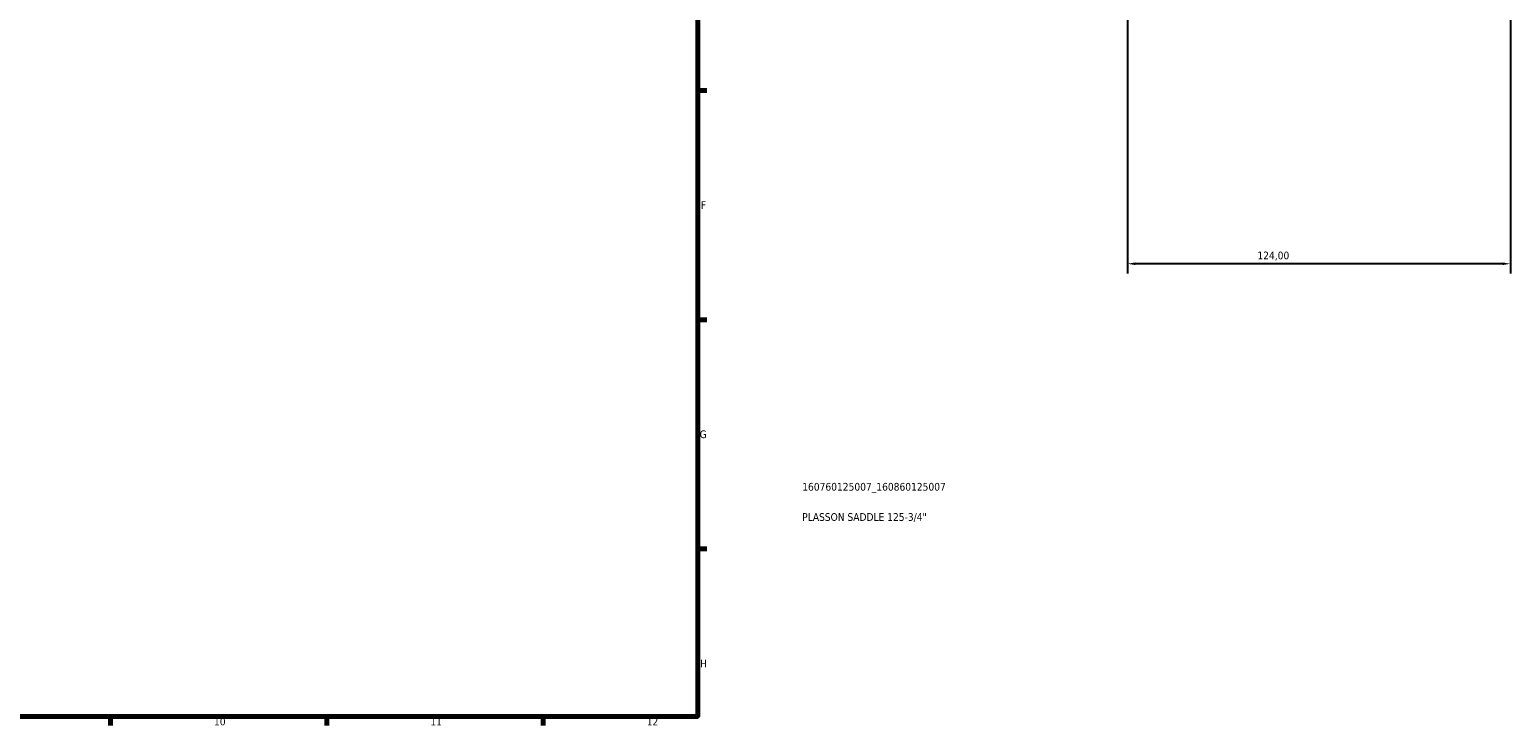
# Model space of a CAD drawing. Header units: millimetres. Extents: x 0 to 1136, y -29 to 1083.
# Tile 5 of 6: x 605 to 1084, y 17 to 242. Entities that reach past the tile are written whole.
import ezdxf

# ---------------------------------------------------------------- set-up
doc = ezdxf.new("R2010")
doc.units = ezdxf.units.MM
for name, color, linetype, lineweight in [('Border (ISO)', 7, 'Continuous', 70), ('Dimension (ISO)', 7, 'Continuous', 25), ('Title (ISO)', 7, 'Continuous', 50)]:
    doc.layers.add(name, color=color, linetype=linetype, lineweight=lineweight)
doc.styles.add('Note Text (ISO)', font='tahoma.ttf')
doc.dimstyles.new('Default (ISO)', dxfattribs={"dimtxt": 2.5, "dimasz": 2.5, "dimexe": 3.175, "dimexo": 0, "dimgap": 0.762, "dimtad": 1, "dimrnd": 1e-08, "dimzin": 0, "dimtxsty": 'Note Text (ISO)', "dimcen": 0.09, "dimdle": 10, "dimclrd": 256, "dimclre": 256, "dimclrt": 232, "dimazin": 0, "dimtfac": 1.40208, "dimtmove": 0, "dimatfit": 3, "dimfxl": 1, "dimtolj": 1, "dimtzin": 0, "dimlwd": -1, "dimlwe": -1, "dimarcsym": 0})

# ---------------------------------------------------------------- blocks, each defined once
blk = doc.blocks.new('Borders Default Border')
at = {"layer": 'Border (ISO)'}
for p, q in [((821, 222.75), (823.9, 222.75)), ((821, 148.5), (823.9, 148.5)), ((821, 74.25), (823.9, 74.25)), ((630.75, 20), (630.75, 17.1)), ((700.83, 20), (700.83, 17.1)), ((770.92, 20), (770.92, 17.1))]:
    blk.add_line(p, q, dxfattribs=at)
at = {"layer": 'Border (ISO)', "flags": 128}
blk.add_lwpolyline([(20, 20), (20, 574), (821, 574), (821, 20), (20, 20)], dxfattribs=at)
at = {"layer": 'Border (ISO)', "color": 232, "true_color": 0xca0064, "char_height": 2.5, "attachment_point": 7, "style": 'Note Text (ISO)'}
for s, insert in [('F', (822, 184.38)), ('G', (821.61, 110.08)), ('H', (821.74, 35.88)), ('10', (664.29, 17.05)), ('11', (734.37, 17.1)), ('12', (804.46, 17.1))]:
    blk.add_mtext(s, dxfattribs=dict(at, insert=insert))
blk = doc.blocks.new('Title Blocks ISO')
at = {"layer": 'Title (ISO)', "color": 232, "true_color": 0xca0064, "style": 'Note Text (ISO)'}
for tag, p in [('PART_NUMBER_001', (33.84, 73.13)), ('DESCRIPTION_001', (33.84, 63.34))]:
    blk.add_attdef(tag, p, '', height=2.5, dxfattribs=at)
blk = doc.blocks.new('*D8')
at = {"layer": 'Defpoints', "color": 0, "transparency": 16777216}
for p in [(960.23, 318.1), (1084.23, 318.1), (960.23, 166.61)]:
    blk.add_point(p, dxfattribs=at)
at = {"layer": 'Dimension (ISO)', "transparency": 16777216}
for p, q in [((960.23, 318.1), (960.23, 163.44)), ((1084.23, 318.1), (1084.23, 163.44)), ((1081.73, 166.61), (962.73, 166.61))]:
    blk.add_line(p, q, dxfattribs=at)
for points in [[(962.73, 167.03), (962.73, 166.2), (960.23, 166.61)], [(1081.73, 167.03), (1081.73, 166.2), (1084.23, 166.61)]]:
    blk.add_solid(points, dxfattribs=at)
at = {"layer": 'Dimension (ISO)', "color": 232, "true_color": 0xca0064, "transparency": 16777216, "insert": (1002.28, 170.55), "char_height": 2.5, "attachment_point": 1, "style": 'Note Text (ISO)'}
blk.add_mtext('\\A1;124,00', dxfattribs=at)

msp = doc.modelspace()

# ---------------------------------------------------------------- block references
msp.add_blockref('Borders Default Border', (0, 0))
msp.add_blockref('Title Blocks ISO', (821, 20)).add_auto_attribs({'PART_NUMBER_001': '160760125007_160860125007', 'DESCRIPTION_001': 'PLASSON SADDLE 125-3/4"'})

# ---------------------------------------------------------------- dimensions: what is measured, and where the dimension line sits
at = {"layer": 'Dimension (ISO)'}
dim = msp.add_linear_dim(base=(960.23, 166.612), p1=(1084.23, 318.102), p2=(960.23, 318.102), dimstyle='Default (ISO)', override={"dimdec": 2, "dimtp": 0, "dimtm": 0, "dimtdec": 2, "dimtofl": 0, "dimatfit": 1}, dxfattribs=at)
dim.commit()
dim.dimension.update_dxf_attribs({"geometry": '*D8', "text_midpoint": (1007.23, 166.612), "dimtype": 160})

doc.saveas('drawing.dxf')
